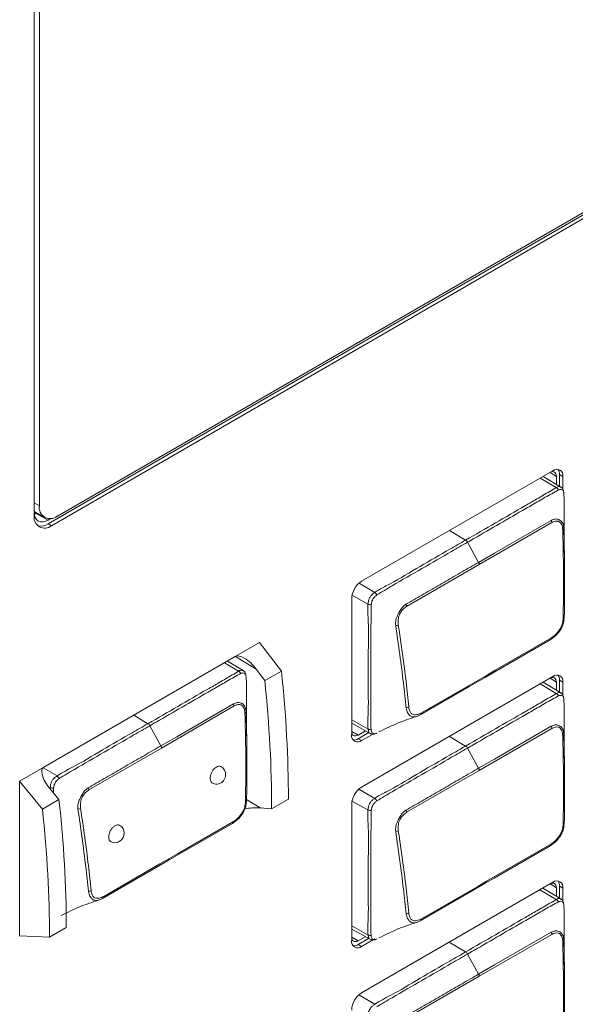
# Model space of a CAD drawing. Header units: millimetres. Extents: x 0 to 1118, y 0 to 864.
# Tile 230 of 256: x 985 to 992, y 372 to 385. Entities that reach past the tile are written whole.
import ezdxf

# ---------------------------------------------------------------- set-up
doc = ezdxf.new("R2010")
doc.units = ezdxf.units.MM

msp = doc.modelspace()

# ---------------------------------------------------------------- linework, layer by layer
at = {"color": 7, "linetype": 'Continuous', "lineweight": 15}
for p, q in [((985.134, 393.068), (985.134, 378.921)), ((985.202, 393.019), (985.202, 379.052)), ((985.32, 378.814), (1005.544, 390.488)), ((985.365, 378.788), (1005.588, 390.463)), ((985.441, 378.914), (1005.508, 390.499)), ((992.004, 379.516), (989.469, 378.052)), ((992.092, 379.309), (992.092, 379.465)), ((992.109, 379.299), (991.875, 379.441)), ((992.049, 379.441), (992.049, 379.335)), ((992.136, 379.27), (992.136, 379.44)), ((985.134, 378.977), (985.272, 378.897)), ((985.156, 378.964), (985.135, 378.952)), ((985.136, 378.952), (985.135, 378.952)), ((985.356, 378.883), (985.32, 378.863)), ((989.338, 377.824), (989.338, 376.02)), ((988.118, 377.242), (987.797, 377.057)), ((988.408, 376.865), (988.118, 377.242)), ((987.797, 377.057), (985.262, 375.594)), ((987.901, 376.87), (987.693, 376.997)), ((988.188, 376.738), (988.074, 376.89)), ((988.408, 376.865), (988.188, 376.738)), ((992.004, 376.793), (989.469, 375.329)), ((992.109, 376.574), (991.873, 376.717)), ((992.049, 376.717), (992.049, 376.61)), ((992.092, 376.584), (992.092, 376.742)), ((992.136, 376.545), (992.136, 376.716)), ((989.338, 376.173), (989.581, 376.04)), ((989.52, 376.073), (989.425, 376.018)), ((989.425, 375.969), (989.564, 376.049)), ((989.469, 375.944), (989.621, 376.031)), ((989.646, 376.046), (989.646, 376.046)), ((985.262, 375.594), (984.941, 375.409)), ((984.941, 375.409), (984.941, 373.359)), ((984.941, 375.409), (985.242, 375.037)), ((985.339, 375.311), (985.462, 375.164)), ((985.462, 375.164), (985.242, 375.037)), ((988.5, 375.169), (988.278, 375.041)), ((988.128, 375.052), (988.278, 375.041)), ((989.338, 375.101), (989.338, 373.296)), ((992.004, 374.069), (989.469, 372.606)), ((992.109, 373.849), (991.871, 373.993)), ((992.049, 373.994), (992.049, 373.885)), ((992.092, 373.859), (992.092, 374.019)), ((992.136, 373.82), (992.136, 373.993)), ((985.559, 373.471), (985.337, 373.343)), ((985.337, 373.343), (984.941, 373.359)), ((989.338, 373.448), (989.581, 373.315)), ((989.518, 373.349), (989.425, 373.295)), ((989.425, 373.246), (989.562, 373.325)), ((989.469, 373.22), (989.618, 373.306)), ((989.637, 373.317), (989.644, 373.321))]:
    msp.add_line(p, q, dxfattribs=at)
at = {"color": 9, "linetype": 'Continuous', "lineweight": 0}
for p, q in [((992.049, 379.441), (991.965, 379.493)), ((992.092, 379.465), (992.136, 379.44)), ((992.047, 379.293), (991.836, 379.418)), ((985.134, 379.091), (985.202, 379.052)), ((985.158, 378.95), (985.134, 378.938)), ((985.17, 378.956), (985.158, 378.95)), ((985.158, 378.95), (985.32, 378.863)), ((985.32, 378.814), (985.365, 378.788)), ((991.99, 378.83), (991.028, 378.275)), ((990.847, 378.597), (990.634, 378.725)), ((991.019, 378.303), (990.873, 378.569)), ((991.028, 378.275), (990.066, 377.72)), ((989.436, 378.028), (989.643, 377.904)), ((989.554, 377.751), (989.343, 377.869)), ((988.074, 376.89), (987.801, 377.059)), ((987.84, 376.864), (987.654, 376.975)), ((992.049, 376.717), (991.965, 376.77)), ((992.092, 376.742), (992.136, 376.716)), ((992.047, 376.567), (991.834, 376.694)), ((987.782, 376.402), (986.821, 375.846)), ((986.64, 376.168), (986.452, 376.281)), ((989.338, 376.218), (989.556, 376.096)), ((986.811, 375.875), (986.665, 376.141)), ((989.338, 376.065), (989.425, 376.018)), ((991.99, 376.105), (991.028, 375.55)), ((989.425, 375.969), (989.469, 375.944)), ((990.847, 375.872), (990.632, 376)), ((986.821, 375.846), (985.859, 375.291)), ((991.019, 375.578), (990.873, 375.844)), ((985.251, 375.585), (985.436, 375.476)), ((991.028, 375.55), (990.066, 374.995)), ((985.347, 375.322), (985.319, 375.338)), ((985.39, 375.313), (985.389, 375.252)), ((989.434, 375.303), (989.643, 375.179)), ((987.946, 375.165), (988.128, 375.052)), ((989.554, 375.026), (989.342, 375.144)), ((992.049, 373.994), (991.965, 374.047)), ((992.092, 374.019), (992.136, 373.993)), ((992.047, 373.842), (991.832, 373.97)), ((989.338, 373.492), (989.556, 373.371)), ((989.338, 373.342), (989.425, 373.295)), ((991.99, 373.38), (991.028, 372.825)), ((989.425, 373.246), (989.469, 373.22)), ((990.847, 373.147), (990.63, 373.276)), ((991.019, 372.853), (990.873, 373.119)), ((991.028, 372.825), (990.066, 372.27)), ((989.433, 372.579), (989.643, 372.454))]:
    msp.add_line(p, q, dxfattribs=at)
at = {"color": 7, "linetype": 'Continuous', "lineweight": 15, "flags": 128}
for points in [[(991.977, 379.5), (991.978, 379.5), (991.994, 379.504), (992.01, 379.503), (992.023, 379.498), (992.034, 379.489), (992.042, 379.476), (992.048, 379.46), (992.049, 379.441)], [(985.32, 378.863), (985.284, 378.846), (985.249, 378.838), (985.216, 378.839), (985.188, 378.85), (985.164, 378.869), (985.147, 378.896), (985.136, 378.931), (985.134, 378.944)], [(991.968, 377.278), (991.223, 376.848), (991.107, 376.781)], [(991.122, 376.807), (991.238, 376.874), (991.983, 377.304)], [(991.107, 376.781), (990.896, 376.659), (990.246, 376.284)], [(990.262, 376.31), (991.007, 376.74), (991.122, 376.807)], [(991.977, 376.777), (991.978, 376.777), (991.994, 376.781), (992.01, 376.78), (992.023, 376.775), (992.034, 376.766), (992.042, 376.753), (992.048, 376.736), (992.049, 376.717)], [(989.425, 376.018), (989.408, 376.01), (989.391, 376.006), (989.376, 376.007), (989.362, 376.012), (989.351, 376.021), (989.343, 376.034), (989.338, 376.051), (989.338, 376.052)], [(987.761, 374.849), (987.015, 374.419), (986.9, 374.352)], [(986.915, 374.378), (987.031, 374.445), (987.775, 374.875)], [(991.968, 374.553), (991.223, 374.122), (991.107, 374.056)], [(991.122, 374.082), (991.238, 374.149), (991.983, 374.578)], [(986.055, 373.882), (986.799, 374.311), (986.915, 374.378)], [(986.9, 374.352), (986.689, 374.23), (986.038, 373.855)], [(991.107, 374.056), (990.896, 373.934), (990.246, 373.558)], [(990.262, 373.585), (991.007, 374.015), (991.122, 374.082)], [(991.977, 374.053), (991.978, 374.054), (991.994, 374.058), (992.01, 374.057), (992.023, 374.052), (992.034, 374.043), (992.042, 374.03), (992.048, 374.013), (992.049, 373.994)], [(989.425, 373.295), (989.408, 373.287), (989.391, 373.283), (989.376, 373.284), (989.362, 373.289), (989.351, 373.298), (989.343, 373.311), (989.338, 373.327), (989.338, 373.328)]]:
    msp.add_lwpolyline(points, dxfattribs=at)
at = {"color": 9, "linetype": 'Continuous', "lineweight": 0, "flags": 128}
for points in [[(991.019, 378.303), (991.23, 378.425), (991.981, 378.859)], [(986.811, 375.875), (987.022, 375.996), (987.774, 376.43)], [(989.594, 376.035), (989.592, 376.035), (989.571, 376.047), (989.559, 376.073), (989.556, 376.096), (989.556, 376.096), (989.556, 376.096)], [(991.019, 375.578), (991.23, 375.7), (991.981, 376.134)], [(989.594, 373.31), (989.592, 373.31), (989.571, 373.322), (989.559, 373.347), (989.556, 373.371), (989.556, 373.371), (989.556, 373.371)], [(991.019, 372.853), (991.23, 372.975), (991.981, 373.409)]]:
    msp.add_lwpolyline(points, dxfattribs=at)
at = {"color": 7, "linetype": 'Continuous', "lineweight": 15}
for centre, radius, start, end in [((992.056, 379.453), 0.0814, 350.786, 129.2033), ((991.981, 379.471), 0.111, 357.1877, 34.3021), ((985.347, 379.028), 0.147, 170.786, 309.2033), ((985.275, 378.898), 0.142, 170.786, 309.2033), ((985.221, 378.957), 0.175, 256.7867, 304.5871), ((989.624, 377.811), 0.286, 122.6055, 177.3945), ((991.961, 377.299), 0.0219, 288.122, 12.8336), ((991.1, 376.803), 0.0232, 288.3582, 10.5008), ((992.056, 376.73), 0.0814, 350.786, 129.2033), ((991.981, 376.747), 0.111, 357.1877, 34.3021), ((990.238, 376.307), 0.0245, 288.5055, 8.2846), ((989.418, 376.007), 0.0814, 170.786, 309.2033), ((989.365, 376.062), 0.111, 265.7008, 302.8092), ((987.544, 375.493), 0.125, 0, 56.6615), ((987.544, 375.493), 0.125, 251.0889, 0), ((989.624, 375.088), 0.286, 122.6055, 177.3945), ((986.201, 374.717), 0.125, 0, 56.6615), ((987.754, 374.87), 0.0219, 288.122, 12.8336), ((986.201, 374.717), 0.125, 251.0889, 0), ((991.961, 374.574), 0.0219, 288.122, 12.8336), ((986.892, 374.374), 0.0232, 288.3582, 10.5008), ((991.1, 374.078), 0.0232, 288.3582, 10.5008), ((992.056, 374.006), 0.0814, 350.786, 129.2033), ((991.981, 374.024), 0.111, 357.1877, 34.3021), ((986.031, 373.878), 0.0245, 288.5055, 8.2846), ((990.238, 373.582), 0.0245, 288.5055, 8.2846), ((989.418, 373.283), 0.0814, 170.786, 309.2033), ((989.365, 373.339), 0.111, 265.7008, 302.8092), ((989.624, 372.365), 0.286, 122.6055, 177.3945)]:
    msp.add_arc(centre, radius, start, end, dxfattribs=at)
at = {"color": 9, "linetype": 'Continuous', "lineweight": 0}
for centre, radius, start, end in [((992.016, 379.229), 0.0712, 27.3679, 64.0079), ((985.145, 378.929), 0.0248, 56.6961, 111.7925), ((991.916, 378.824), 0.0742, 4.6937, 27.8994), ((992.124, 378.755), 0.0233, 290.3759, 349.2768), ((990.808, 378.535), 0.0735, 27.6899, 57.2213), ((990.953, 378.266), 0.0752, 6.6885, 29.427), ((989.591, 377.831), 0.0901, 27.2139, 54.9506), ((989.593, 377.833), 0.0913, 244.4585, 272.2349), ((989.991, 377.708), 0.0763, 8.7451, 31.004), ((992.133, 377.589), 0.0205, 285.9935, 351.4531), ((989.914, 377.546), 0.0808, 274.6406, 300.6601), ((987.808, 376.8), 0.0712, 27.3679, 64.0079), ((992.016, 376.503), 0.0712, 27.3679, 64.0079), ((987.708, 376.395), 0.0742, 4.6937, 27.8994), ((990.054, 376.449), 0.0727, 274.1354, 303.8123), ((987.917, 376.327), 0.0233, 290.3759, 349.2768), ((986.6, 376.106), 0.0735, 27.6899, 57.2213), ((989.587, 376.154), 0.0653, 241.9549, 276.9751), ((991.916, 376.099), 0.0742, 4.6937, 27.8994), ((992.124, 376.03), 0.0233, 290.3759, 349.2768), ((986.746, 375.838), 0.0752, 6.6885, 29.427), ((990.808, 375.81), 0.0735, 27.6899, 57.2213), ((990.953, 375.541), 0.0752, 6.6885, 29.427), ((985.384, 375.402), 0.0901, 27.2139, 54.9506), ((985.386, 375.405), 0.0913, 244.4585, 272.2349), ((985.783, 375.28), 0.0763, 8.7451, 31.004), ((987.926, 375.16), 0.0205, 285.9935, 351.4531), ((989.591, 375.105), 0.0901, 27.2139, 54.9506), ((985.707, 375.117), 0.0808, 274.6406, 300.6601), ((989.593, 375.108), 0.0913, 244.4585, 272.2349), ((989.991, 374.983), 0.0763, 8.7451, 31.004), ((992.133, 374.864), 0.0205, 285.9935, 351.4531), ((989.914, 374.821), 0.0808, 274.6406, 300.6601), ((985.847, 374.021), 0.0727, 274.1354, 303.8123), ((992.016, 373.778), 0.0712, 27.3679, 64.0079), ((990.054, 373.724), 0.0727, 274.1354, 303.8123), ((989.587, 373.429), 0.0653, 241.9549, 276.9751), ((991.916, 373.374), 0.0742, 4.6937, 27.8994), ((992.124, 373.305), 0.0233, 290.3759, 349.2768), ((990.808, 373.085), 0.0735, 27.6899, 57.2213), ((990.953, 372.816), 0.0752, 6.6885, 29.427)]:
    msp.add_arc(centre, radius, start, end, dxfattribs=at)
at = {"color": 7, "linetype": 'Continuous', "lineweight": 15}
for centre, major_axis, ratio, start_param, end_param in [((987.964, 376.845), (-0.174, 0.207), 0.420927, 4.579619, 6.208767), ((977.862, 381.528), (-7.458, 13.374), 0.567218, 3.935499, 4.06715), ((977.829, 381.509), (-7.267, 13.483), 0.556891, 3.943348, 4.074999), ((985.429, 375.382), (-0.174, 0.207), 0.420927, 6.208767, 7.837914), ((974.353, 379.503), (-8.07, 13.019), 0.597167, 3.908357, 4.040007), ((974.321, 379.484), (-7.859, 13.143), 0.587369, 3.918035, 4.049686), ((988.014, 374.996), (0.238, 0.014), 0.235994, 1.05466, 1.959805)]:
    msp.add_ellipse(centre, major_axis=major_axis, ratio=ratio, start_param=start_param, end_param=end_param, dxfattribs=at)
at = {"color": 9, "linetype": 'Continuous', "lineweight": 0}
for points, knots in [([(990.847, 378.597), (990.979, 378.673), (991.243, 378.825), (991.557, 379.007), (991.798, 379.145), (991.932, 379.226), (992.022, 379.274), (992.047, 379.293), (992.047, 379.293)], [0, 0, 0, 0, 0.3291479, 0.6582957, 0.7848972, 0.9280251, 0.9999912, 1, 1, 1, 1]), ([(992.079, 379.261), (992.048, 379.245), (991.961, 379.198), (991.816, 379.114), (991.587, 378.982), (991.3, 378.816), (991.043, 378.668), (990.901, 378.585), (990.873, 378.569)], [0, 0, 0, 0, 0.0757391, 0.2176957, 0.3602525, 0.6454111, 0.930556, 1, 1, 1, 1]), ([(992.047, 379.293), (992.047, 379.293), (992.054, 379.297), (992.07, 379.305), (992.093, 379.308), (992.104, 379.3), (992.108, 379.298)], [0, 0, 0, 0, 0.0001504, 0.3148189, 0.7364465, 1, 1, 1, 1]), ([(992.148, 379.221), (992.147, 379.228), (992.144, 379.243), (992.133, 379.258), (992.116, 379.267), (992.096, 379.269), (992.084, 379.263), (992.079, 379.261)], [0, 0, 0, 0, 0.190909, 0.406669, 0.631062, 0.851531, 1, 1, 1, 1]), ([(991.981, 378.859), (991.998, 378.866), (992.031, 378.882), (992.071, 378.874), (992.1, 378.86), (992.123, 378.842), (992.137, 378.816), (992.145, 378.783), (992.146, 378.766), (992.147, 378.751)], [0, 0, 0, 0, 0.196953, 0.400474, 0.477525, 0.621985, 0.827103, 0.852197, 1, 1, 1, 1]), ([(992.133, 378.734), (992.131, 378.747), (992.129, 378.78), (992.113, 378.817), (992.093, 378.84), (992.067, 378.851), (992.034, 378.851), (992.004, 378.837), (991.99, 378.83)], [0, 0, 0, 0, 0.150039, 0.377629, 0.518715, 0.593819, 0.797701, 1, 1, 1, 1]), ([(992.139, 377.569), (992.141, 377.685), (992.144, 377.918), (992.143, 378.306), (992.136, 378.579), (992.133, 378.734)], [0, 0, 0, 0, 0.302974, 0.605825, 1, 1, 1, 1]), ([(989.643, 377.904), (989.643, 377.904), (989.712, 377.951), (989.913, 378.048), (990.244, 378.252), (990.577, 378.441), (990.778, 378.557), (990.847, 378.597)], [0, 0, 0, 0, 0.000009, 0.168619, 0.498292, 0.827436, 1, 1, 1, 1]), ([(990.873, 378.569), (990.802, 378.529), (990.601, 378.413), (990.268, 378.22), (989.938, 378.031), (989.739, 377.912), (989.671, 377.872)], [0, 0, 0, 0, 0.1755, 0.501918, 0.831626, 1, 1, 1, 1]), ([(990.056, 377.748), (990.091, 377.768), (990.197, 377.828), (990.373, 377.931), (990.586, 378.053), (990.801, 378.178), (990.946, 378.261), (991.019, 378.303)], [0, 0, 0, 0, 0.109645, 0.328736, 0.547827, 0.773914, 1, 1, 1, 1]), ([(989.554, 377.751), (989.554, 377.751), (989.555, 377.768), (989.558, 377.796), (989.575, 377.837), (989.598, 377.869), (989.622, 377.89), (989.638, 377.901), (989.643, 377.904), (989.643, 377.904)], [0, 0, 0, 0, 0.000077, 0.292145, 0.481329, 0.668501, 0.889292, 0.999923, 1, 1, 1, 1]), ([(989.671, 377.872), (989.667, 377.868), (989.653, 377.857), (989.634, 377.838), (989.617, 377.814), (989.603, 377.781), (989.599, 377.758), (989.597, 377.742)], [0, 0, 0, 0, 0.127496, 0.353035, 0.515865, 0.679688, 1, 1, 1, 1]), ([(989.556, 376.096), (989.556, 376.096), (989.549, 376.173), (989.561, 376.344), (989.556, 376.665), (989.554, 377.057), (989.567, 377.451), (989.547, 377.669), (989.554, 377.751), (989.554, 377.751)], [0, 0, 0, 0, 0.000007, 0.149192, 0.296265, 0.589843, 0.860506, 0.999993, 1, 1, 1, 1]), ([(989.597, 377.742), (989.596, 377.665), (989.593, 377.438), (989.591, 377.05), (989.592, 376.658), (989.592, 376.333), (989.594, 376.171), (989.594, 376.089)], [0, 0, 0, 0, 0.138888, 0.409935, 0.703873, 0.851045, 1, 1, 1, 1]), ([(989.921, 377.466), (989.92, 377.49), (989.918, 377.533), (989.938, 377.586), (989.958, 377.627), (989.98, 377.67), (990.014, 377.719), (990.043, 377.739), (990.056, 377.748)], [0, 0, 0, 0, 0.236036, 0.426179, 0.477737, 0.637251, 0.844602, 1, 1, 1, 1]), ([(990.066, 377.72), (990.055, 377.712), (990.029, 377.695), (989.995, 377.657), (989.965, 377.603), (989.951, 377.54), (989.954, 377.498), (989.955, 377.477)], [0, 0, 0, 0, 0.160648, 0.369005, 0.524127, 0.762874, 1, 1, 1, 1]), ([(990.059, 376.377), (990.047, 376.487), (990.023, 376.721), (989.977, 377.084), (989.939, 377.338), (989.921, 377.466)], [0, 0, 0, 0, 0.306049, 0.652529, 1, 1, 1, 1]), ([(989.955, 377.477), (989.974, 377.349), (990.013, 377.095), (990.058, 376.733), (990.083, 376.499), (990.094, 376.389)], [0, 0, 0, 0, 0.347304, 0.694424, 1, 1, 1, 1]), ([(986.64, 376.168), (986.772, 376.244), (987.036, 376.397), (987.35, 376.578), (987.591, 376.716), (987.725, 376.797), (987.815, 376.845), (987.84, 376.864), (987.84, 376.864)], [0, 0, 0, 0, 0.3291479, 0.6582957, 0.7848973, 0.9280251, 0.9999912, 1, 1, 1, 1]), ([(987.84, 376.864), (987.84, 376.864), (987.846, 376.868), (987.863, 376.876), (987.885, 376.879), (987.896, 376.872), (987.901, 376.869)], [0, 0, 0, 0, 0.00015, 0.314819, 0.736447, 1, 1, 1, 1]), ([(987.872, 376.832), (987.841, 376.816), (987.754, 376.77), (987.609, 376.685), (987.38, 376.553), (987.093, 376.387), (986.836, 376.239), (986.693, 376.157), (986.665, 376.141)], [0, 0, 0, 0, 0.075739, 0.217696, 0.360252, 0.645411, 0.930556, 1, 1, 1, 1]), ([(987.941, 376.792), (987.939, 376.799), (987.937, 376.815), (987.925, 376.829), (987.909, 376.838), (987.889, 376.84), (987.876, 376.835), (987.872, 376.832)], [0, 0, 0, 0, 0.190909, 0.406669, 0.631062, 0.851531, 1, 1, 1, 1]), ([(990.847, 375.872), (990.979, 375.948), (991.243, 376.1), (991.557, 376.282), (991.798, 376.42), (991.932, 376.5), (992.022, 376.548), (992.047, 376.567), (992.047, 376.567)], [0, 0, 0, 0, 0.3291479, 0.6582957, 0.7848972, 0.9280251, 0.9999912, 1, 1, 1, 1]), ([(992.079, 376.536), (992.048, 376.52), (991.961, 376.473), (991.816, 376.388), (991.587, 376.257), (991.3, 376.091), (991.043, 375.943), (990.901, 375.86), (990.873, 375.844)], [0, 0, 0, 0, 0.0757391, 0.2176957, 0.3602525, 0.6454111, 0.930556, 1, 1, 1, 1]), ([(992.047, 376.567), (992.047, 376.567), (992.054, 376.572), (992.07, 376.58), (992.093, 376.582), (992.104, 376.575), (992.108, 376.573)], [0, 0, 0, 0, 0.0001504, 0.3148189, 0.7364465, 1, 1, 1, 1]), ([(992.148, 376.496), (992.147, 376.503), (992.144, 376.518), (992.133, 376.533), (992.116, 376.542), (992.096, 376.544), (992.084, 376.538), (992.079, 376.536)], [0, 0, 0, 0, 0.190909, 0.406669, 0.631062, 0.851531, 1, 1, 1, 1]), ([(987.774, 376.43), (987.79, 376.438), (987.824, 376.453), (987.864, 376.445), (987.892, 376.432), (987.916, 376.413), (987.929, 376.387), (987.937, 376.354), (987.939, 376.337), (987.94, 376.322)], [0, 0, 0, 0, 0.196953, 0.400474, 0.477525, 0.621985, 0.827103, 0.852197, 1, 1, 1, 1]), ([(987.925, 376.305), (987.924, 376.318), (987.921, 376.351), (987.906, 376.388), (987.885, 376.411), (987.86, 376.422), (987.826, 376.422), (987.797, 376.408), (987.782, 376.402)], [0, 0, 0, 0, 0.150039, 0.377629, 0.518715, 0.593819, 0.797701, 1, 1, 1, 1]), ([(990.246, 376.284), (990.222, 376.273), (990.182, 376.254), (990.143, 376.257), (990.121, 376.267), (990.101, 376.283), (990.072, 376.315), (990.064, 376.354), (990.059, 376.377)], [0, 0, 0, 0, 0.256994, 0.435753, 0.518339, 0.608051, 0.775867, 1, 1, 1, 1]), ([(990.094, 376.389), (990.098, 376.369), (990.104, 376.334), (990.124, 376.304), (990.154, 376.286), (990.199, 376.282), (990.241, 376.301), (990.262, 376.31)], [0, 0, 0, 0, 0.231465, 0.397413, 0.481538, 0.74157, 1, 1, 1, 1]), ([(987.932, 375.14), (987.933, 375.257), (987.937, 375.489), (987.936, 375.877), (987.929, 376.15), (987.925, 376.305)], [0, 0, 0, 0, 0.302974, 0.605825, 1, 1, 1, 1]), ([(985.436, 375.476), (985.436, 375.476), (985.505, 375.522), (985.705, 375.619), (986.037, 375.823), (986.37, 376.012), (986.571, 376.128), (986.64, 376.168)], [0, 0, 0, 0, 0.000009, 0.168619, 0.498292, 0.827436, 1, 1, 1, 1]), ([(986.665, 376.141), (986.595, 376.1), (986.394, 375.984), (986.061, 375.791), (985.73, 375.602), (985.531, 375.483), (985.464, 375.443)], [0, 0, 0, 0, 0.1755, 0.501918, 0.831626, 1, 1, 1, 1]), ([(989.594, 376.089), (989.596, 376.081), (989.599, 376.065), (989.609, 376.046), (989.625, 376.036), (989.646, 376.034), (989.662, 376.04), (989.67, 376.043)], [0, 0, 0, 0, 0.189123, 0.39968, 0.598829, 0.771957, 1, 1, 1, 1]), ([(991.981, 376.134), (991.998, 376.141), (992.031, 376.156), (992.071, 376.149), (992.1, 376.135), (992.123, 376.117), (992.137, 376.091), (992.145, 376.058), (992.146, 376.041), (992.147, 376.026)], [0, 0, 0, 0, 0.196953, 0.400474, 0.477525, 0.621985, 0.827103, 0.852197, 1, 1, 1, 1]), ([(992.133, 376.008), (992.131, 376.021), (992.129, 376.054), (992.113, 376.092), (992.093, 376.115), (992.067, 376.126), (992.034, 376.126), (992.004, 376.112), (991.99, 376.105)], [0, 0, 0, 0, 0.150039, 0.377629, 0.518715, 0.593819, 0.797701, 1, 1, 1, 1]), ([(992.139, 374.844), (992.141, 374.96), (992.144, 375.193), (992.143, 375.58), (992.136, 375.854), (992.133, 376.008)], [0, 0, 0, 0, 0.302974, 0.605825, 1, 1, 1, 1]), ([(985.849, 375.319), (985.884, 375.339), (985.99, 375.4), (986.165, 375.502), (986.378, 375.624), (986.594, 375.749), (986.739, 375.833), (986.811, 375.875)], [0, 0, 0, 0, 0.109645, 0.328736, 0.547827, 0.773914, 1, 1, 1, 1]), ([(989.643, 375.179), (989.643, 375.179), (989.712, 375.225), (989.913, 375.323), (990.244, 375.527), (990.577, 375.715), (990.778, 375.832), (990.847, 375.872)], [0, 0, 0, 0, 0.000009, 0.168619, 0.498292, 0.827436, 1, 1, 1, 1]), ([(990.873, 375.844), (990.802, 375.804), (990.601, 375.688), (990.268, 375.495), (989.938, 375.305), (989.739, 375.187), (989.671, 375.147)], [0, 0, 0, 0, 0.1755, 0.501918, 0.831626, 1, 1, 1, 1]), ([(990.056, 375.022), (990.091, 375.043), (990.197, 375.103), (990.373, 375.205), (990.586, 375.328), (990.801, 375.453), (990.946, 375.536), (991.019, 375.578)], [0, 0, 0, 0, 0.109645, 0.328736, 0.547827, 0.773914, 1, 1, 1, 1]), ([(985.347, 375.322), (985.347, 375.322), (985.348, 375.339), (985.351, 375.367), (985.367, 375.408), (985.39, 375.44), (985.414, 375.461), (985.43, 375.472), (985.436, 375.476), (985.436, 375.476)], [0, 0, 0, 0, 0.0000766, 0.288367, 0.4768379, 0.6640004, 0.8827532, 0.9999234, 1, 1, 1, 1]), ([(985.464, 375.443), (985.459, 375.439), (985.446, 375.428), (985.427, 375.409), (985.41, 375.384), (985.396, 375.352), (985.392, 375.329), (985.39, 375.313)], [0, 0, 0, 0, 0.134828, 0.357144, 0.519726, 0.683263, 1, 1, 1, 1]), ([(985.713, 375.037), (985.712, 375.061), (985.711, 375.104), (985.73, 375.157), (985.751, 375.198), (985.773, 375.241), (985.807, 375.29), (985.836, 375.31), (985.849, 375.319)], [0, 0, 0, 0, 0.236036, 0.426179, 0.477737, 0.637251, 0.844602, 1, 1, 1, 1]), ([(985.859, 375.291), (985.847, 375.283), (985.821, 375.266), (985.787, 375.228), (985.758, 375.174), (985.744, 375.111), (985.747, 375.069), (985.748, 375.048)], [0, 0, 0, 0, 0.160648, 0.369005, 0.524127, 0.762874, 1, 1, 1, 1]), ([(989.554, 375.026), (989.554, 375.026), (989.555, 375.042), (989.558, 375.071), (989.575, 375.112), (989.598, 375.144), (989.622, 375.165), (989.638, 375.176), (989.643, 375.179), (989.643, 375.179)], [0, 0, 0, 0, 0.000077, 0.292145, 0.481329, 0.668501, 0.889292, 0.999923, 1, 1, 1, 1]), ([(985.852, 373.948), (985.84, 374.058), (985.815, 374.292), (985.769, 374.655), (985.732, 374.909), (985.713, 375.037)], [0, 0, 0, 0, 0.306049, 0.652529, 1, 1, 1, 1]), ([(985.748, 375.048), (985.767, 374.921), (985.805, 374.666), (985.851, 374.304), (985.876, 374.07), (985.887, 373.96)], [0, 0, 0, 0, 0.347304, 0.694424, 1, 1, 1, 1]), ([(989.556, 373.371), (989.556, 373.371), (989.549, 373.447), (989.561, 373.618), (989.556, 373.94), (989.554, 374.331), (989.567, 374.726), (989.547, 374.944), (989.554, 375.026), (989.554, 375.026)], [0, 0, 0, 0, 0.000007, 0.149192, 0.296265, 0.589843, 0.860506, 0.999993, 1, 1, 1, 1]), ([(989.671, 375.147), (989.667, 375.143), (989.653, 375.132), (989.634, 375.113), (989.617, 375.088), (989.603, 375.056), (989.599, 375.032), (989.597, 375.017)], [0, 0, 0, 0, 0.127496, 0.353035, 0.515865, 0.679688, 1, 1, 1, 1]), ([(989.921, 374.74), (989.92, 374.765), (989.918, 374.808), (989.938, 374.86), (989.958, 374.902), (989.98, 374.945), (990.014, 374.994), (990.043, 375.014), (990.056, 375.022)], [0, 0, 0, 0, 0.236036, 0.426179, 0.477737, 0.637251, 0.844602, 1, 1, 1, 1]), ([(989.597, 375.017), (989.596, 374.94), (989.593, 374.713), (989.591, 374.325), (989.592, 373.933), (989.592, 373.608), (989.594, 373.446), (989.594, 373.364)], [0, 0, 0, 0, 0.138888, 0.409935, 0.703873, 0.851045, 1, 1, 1, 1]), ([(990.066, 374.995), (990.055, 374.987), (990.029, 374.969), (989.995, 374.932), (989.965, 374.878), (989.951, 374.814), (989.954, 374.772), (989.955, 374.752)], [0, 0, 0, 0, 0.160648, 0.369005, 0.524127, 0.762874, 1, 1, 1, 1]), ([(990.059, 373.652), (990.047, 373.761), (990.023, 373.996), (989.977, 374.358), (989.939, 374.613), (989.921, 374.74)], [0, 0, 0, 0, 0.306049, 0.652529, 1, 1, 1, 1]), ([(989.955, 374.752), (989.974, 374.624), (990.013, 374.37), (990.058, 374.007), (990.083, 373.773), (990.094, 373.664)], [0, 0, 0, 0, 0.347304, 0.694424, 1, 1, 1, 1]), ([(985.887, 373.96), (985.891, 373.94), (985.897, 373.905), (985.917, 373.875), (985.947, 373.857), (985.992, 373.853), (986.034, 373.872), (986.055, 373.882)], [0, 0, 0, 0, 0.2314652, 0.3974126, 0.481538, 0.7415698, 1, 1, 1, 1]), ([(992.047, 373.842), (992.047, 373.842), (992.054, 373.847), (992.07, 373.854), (992.093, 373.857), (992.104, 373.85), (992.108, 373.847)], [0, 0, 0, 0, 0.0001504, 0.3148189, 0.7364465, 1, 1, 1, 1]), ([(990.847, 373.147), (990.979, 373.223), (991.243, 373.375), (991.557, 373.557), (991.798, 373.695), (991.932, 373.775), (992.022, 373.823), (992.047, 373.842), (992.047, 373.842)], [0, 0, 0, 0, 0.3291479, 0.6582957, 0.7848972, 0.9280251, 0.9999912, 1, 1, 1, 1]), ([(992.079, 373.811), (992.048, 373.795), (991.961, 373.748), (991.816, 373.663), (991.587, 373.531), (991.3, 373.366), (991.043, 373.217), (990.901, 373.135), (990.873, 373.119)], [0, 0, 0, 0, 0.0757391, 0.2176957, 0.3602525, 0.6454111, 0.930556, 1, 1, 1, 1]), ([(992.148, 373.77), (992.147, 373.778), (992.144, 373.793), (992.133, 373.808), (992.116, 373.817), (992.096, 373.819), (992.084, 373.813), (992.079, 373.811)], [0, 0, 0, 0, 0.190909, 0.406669, 0.631062, 0.851531, 1, 1, 1, 1]), ([(990.246, 373.558), (990.222, 373.547), (990.182, 373.529), (990.143, 373.532), (990.121, 373.542), (990.101, 373.558), (990.072, 373.59), (990.064, 373.629), (990.059, 373.652)], [0, 0, 0, 0, 0.256994, 0.435753, 0.518339, 0.608051, 0.775867, 1, 1, 1, 1]), ([(990.094, 373.664), (990.098, 373.644), (990.104, 373.609), (990.124, 373.578), (990.154, 373.56), (990.199, 373.556), (990.241, 373.576), (990.262, 373.585)], [0, 0, 0, 0, 0.231465, 0.397413, 0.481538, 0.74157, 1, 1, 1, 1]), ([(989.594, 373.364), (989.596, 373.356), (989.599, 373.34), (989.609, 373.321), (989.625, 373.311), (989.646, 373.309), (989.662, 373.315), (989.67, 373.318)], [0, 0, 0, 0, 0.189123, 0.39968, 0.598829, 0.771957, 1, 1, 1, 1]), ([(991.981, 373.409), (991.998, 373.416), (992.031, 373.431), (992.071, 373.424), (992.1, 373.41), (992.123, 373.392), (992.137, 373.365), (992.145, 373.333), (992.146, 373.315), (992.147, 373.301)], [0, 0, 0, 0, 0.196953, 0.400474, 0.477525, 0.621985, 0.827103, 0.852197, 1, 1, 1, 1]), ([(992.133, 373.283), (992.131, 373.296), (992.129, 373.329), (992.113, 373.367), (992.093, 373.389), (992.067, 373.4), (992.034, 373.4), (992.004, 373.387), (991.99, 373.38)], [0, 0, 0, 0, 0.150039, 0.377629, 0.518715, 0.593819, 0.797701, 1, 1, 1, 1]), ([(992.139, 372.119), (992.141, 372.235), (992.144, 372.468), (992.143, 372.855), (992.136, 373.129), (992.133, 373.283)], [0, 0, 0, 0, 0.3029741, 0.6058251, 1, 1, 1, 1]), ([(989.643, 372.454), (989.643, 372.454), (989.712, 372.5), (989.913, 372.598), (990.244, 372.801), (990.577, 372.99), (990.778, 373.107), (990.847, 373.147)], [0, 0, 0, 0, 0.000009, 0.168619, 0.498292, 0.827436, 1, 1, 1, 1]), ([(990.873, 373.119), (990.802, 373.078), (990.601, 372.962), (990.268, 372.77), (989.938, 372.58), (989.739, 372.462), (989.671, 372.421)], [0, 0, 0, 0, 0.1755, 0.501918, 0.831626, 1, 1, 1, 1]), ([(990.056, 372.297), (990.091, 372.317), (990.197, 372.378), (990.373, 372.48), (990.586, 372.603), (990.801, 372.727), (990.946, 372.811), (991.019, 372.853)], [0, 0, 0, 0, 0.109645, 0.328736, 0.547827, 0.773914, 1, 1, 1, 1]), ([(989.554, 372.301), (989.554, 372.301), (989.555, 372.317), (989.558, 372.346), (989.575, 372.387), (989.598, 372.419), (989.622, 372.44), (989.638, 372.45), (989.643, 372.454), (989.643, 372.454)], [0, 0, 0, 0, 0.000077, 0.292145, 0.481329, 0.668501, 0.889292, 0.999923, 1, 1, 1, 1])]:
    msp.add_open_spline(points, degree=3, knots=knots, dxfattribs=at)
at = {"color": 7, "linetype": 'Continuous', "lineweight": 15}
for points, knots in [([(992.145, 379.234), (992.143, 379.246), (992.14, 379.268), (992.124, 379.291), (992.111, 379.297), (992.108, 379.298)], [0, 0, 0, 0, 0.474153, 0.874021, 1, 1, 1, 1]), ([(992.153, 378.616), (992.153, 378.692), (992.153, 378.81), (992.151, 378.97), (992.154, 379.094), (992.15, 379.178), (992.148, 379.221)], [0, 0, 0, 0, 0.377261, 0.582723, 0.785209, 1, 1, 1, 1]), ([(992.147, 378.751), (992.151, 378.597), (992.158, 378.324), (992.159, 377.935), (992.155, 377.703), (992.154, 377.586)], [0, 0, 0, 0, 0.394267, 0.696552, 1, 1, 1, 1]), ([(992.157, 378.334), (992.156, 378.383), (992.154, 378.479), (992.153, 378.575), (992.153, 378.622)], [0, 0, 0, 0, 0.507341, 1, 1, 1, 1]), ([(992.154, 377.586), (992.151, 377.559), (992.147, 377.511), (992.122, 377.438), (992.081, 377.375), (992.042, 377.334), (992.002, 377.301), (991.984, 377.288), (991.968, 377.278)], [0, 0, 0, 0, 0.2290459, 0.4012066, 0.5780377, 0.7973627, 0.8335701, 1, 1, 1, 1]), ([(991.983, 377.304), (991.996, 377.313), (992.03, 377.335), (992.075, 377.384), (992.112, 377.441), (992.133, 377.504), (992.137, 377.545), (992.139, 377.569)], [0, 0, 0, 0, 0.169426, 0.422531, 0.593644, 0.763575, 1, 1, 1, 1]), ([(987.938, 376.805), (987.936, 376.817), (987.933, 376.84), (987.916, 376.862), (987.904, 376.868), (987.901, 376.869)], [0, 0, 0, 0, 0.474043, 0.874004, 1, 1, 1, 1]), ([(987.946, 376.187), (987.946, 376.263), (987.946, 376.381), (987.943, 376.541), (987.947, 376.665), (987.943, 376.749), (987.941, 376.792)], [0, 0, 0, 0, 0.377261, 0.582723, 0.785209, 1, 1, 1, 1]), ([(992.145, 376.509), (992.143, 376.521), (992.14, 376.543), (992.124, 376.566), (992.111, 376.571), (992.108, 376.573)], [0, 0, 0, 0, 0.474153, 0.874021, 1, 1, 1, 1]), ([(992.153, 375.891), (992.153, 375.967), (992.153, 376.085), (992.151, 376.245), (992.154, 376.368), (992.15, 376.452), (992.148, 376.496)], [0, 0, 0, 0, 0.377261, 0.582723, 0.785209, 1, 1, 1, 1]), ([(987.94, 376.322), (987.944, 376.168), (987.951, 375.895), (987.952, 375.507), (987.948, 375.274), (987.946, 375.157)], [0, 0, 0, 0, 0.394267, 0.696552, 1, 1, 1, 1]), ([(989.699, 376.058), (989.788, 376.102), (989.962, 376.188), (990.133, 376.242), (990.216, 376.268)], [0, 0, 0, 0, 0.509921, 1, 1, 1, 1]), ([(987.949, 375.905), (987.949, 375.954), (987.947, 376.05), (987.946, 376.146), (987.946, 376.194)], [0, 0, 0, 0, 0.507341, 1, 1, 1, 1]), ([(989.582, 376.039), (989.589, 376.036), (989.604, 376.029), (989.631, 376.03), (989.653, 376.036), (989.664, 376.041), (989.669, 376.043)], [0, 0, 0, 0, 0.243566, 0.54885, 0.796402, 1, 1, 1, 1]), ([(992.147, 376.026), (992.151, 375.871), (992.158, 375.598), (992.159, 375.21), (992.155, 374.977), (992.154, 374.861)], [0, 0, 0, 0, 0.394267, 0.696552, 1, 1, 1, 1]), ([(992.157, 375.609), (992.156, 375.658), (992.154, 375.753), (992.153, 375.85), (992.153, 375.897)], [0, 0, 0, 0, 0.507341, 1, 1, 1, 1]), ([(987.505, 375.376), (987.499, 375.378), (987.485, 375.383), (987.471, 375.405), (987.463, 375.438), (987.467, 375.476), (987.479, 375.516), (987.5, 375.553), (987.524, 375.579), (987.54, 375.59), (987.546, 375.594)], [0, 0, 0, 0, 0.096993, 0.233248, 0.369544, 0.505864, 0.642184, 0.778479, 0.914734, 1, 1, 1, 1]), ([(987.546, 375.594), (987.556, 375.598), (987.576, 375.607), (987.599, 375.606), (987.609, 375.598), (987.612, 375.596)], [0, 0, 0, 0, 0.409439, 0.818877, 1, 1, 1, 1]), ([(987.946, 375.157), (987.944, 375.13), (987.939, 375.082), (987.914, 375.009), (987.873, 374.946), (987.834, 374.905), (987.795, 374.872), (987.776, 374.859), (987.761, 374.849)], [0, 0, 0, 0, 0.229046, 0.401207, 0.578038, 0.797363, 0.83357, 1, 1, 1, 1]), ([(987.775, 374.875), (987.789, 374.884), (987.823, 374.906), (987.867, 374.955), (987.904, 375.012), (987.926, 375.075), (987.929, 375.116), (987.932, 375.14)], [0, 0, 0, 0, 0.169426, 0.422531, 0.593644, 0.763575, 1, 1, 1, 1]), ([(986.161, 374.6), (986.155, 374.602), (986.141, 374.607), (986.127, 374.63), (986.12, 374.662), (986.123, 374.701), (986.136, 374.741), (986.157, 374.777), (986.181, 374.804), (986.197, 374.814), (986.203, 374.818)], [0, 0, 0, 0, 0.096993, 0.233248, 0.369544, 0.505864, 0.642184, 0.778479, 0.914734, 1, 1, 1, 1]), ([(986.203, 374.818), (986.213, 374.822), (986.232, 374.831), (986.256, 374.83), (986.266, 374.822), (986.269, 374.82)], [0, 0, 0, 0, 0.409439, 0.818877, 1, 1, 1, 1]), ([(992.154, 374.861), (992.151, 374.833), (992.147, 374.786), (992.122, 374.713), (992.081, 374.65), (992.042, 374.609), (992.002, 374.575), (991.984, 374.563), (991.968, 374.553)], [0, 0, 0, 0, 0.2290459, 0.4012066, 0.5780377, 0.7973627, 0.8335701, 1, 1, 1, 1]), ([(991.983, 374.578), (991.996, 374.587), (992.03, 374.61), (992.075, 374.659), (992.112, 374.716), (992.133, 374.779), (992.137, 374.82), (992.139, 374.844)], [0, 0, 0, 0, 0.169426, 0.422531, 0.593644, 0.763575, 1, 1, 1, 1]), ([(986.038, 373.855), (986.015, 373.844), (985.974, 373.825), (985.935, 373.829), (985.913, 373.838), (985.894, 373.854), (985.865, 373.886), (985.857, 373.926), (985.852, 373.948)], [0, 0, 0, 0, 0.256994, 0.435753, 0.518339, 0.608051, 0.775867, 1, 1, 1, 1]), ([(985.492, 373.629), (985.581, 373.673), (985.755, 373.759), (985.925, 373.813), (986.009, 373.839)], [0, 0, 0, 0, 0.509921, 1, 1, 1, 1]), ([(992.145, 373.783), (992.143, 373.796), (992.14, 373.818), (992.124, 373.84), (992.111, 373.846), (992.108, 373.848)], [0, 0, 0, 0, 0.474153, 0.874021, 1, 1, 1, 1]), ([(992.153, 373.165), (992.153, 373.242), (992.153, 373.359), (992.151, 373.52), (992.154, 373.643), (992.15, 373.727), (992.148, 373.77)], [0, 0, 0, 0, 0.377261, 0.582723, 0.785209, 1, 1, 1, 1]), ([(989.699, 373.332), (989.788, 373.376), (989.962, 373.463), (990.133, 373.517), (990.216, 373.543)], [0, 0, 0, 0, 0.509921, 1, 1, 1, 1]), ([(989.582, 373.314), (989.589, 373.311), (989.604, 373.304), (989.631, 373.305), (989.653, 373.31), (989.664, 373.316), (989.669, 373.318)], [0, 0, 0, 0, 0.243566, 0.54885, 0.796402, 1, 1, 1, 1]), ([(992.147, 373.301), (992.151, 373.146), (992.158, 372.873), (992.159, 372.485), (992.155, 372.252), (992.154, 372.135)], [0, 0, 0, 0, 0.394267, 0.6965516, 1, 1, 1, 1]), ([(992.157, 372.884), (992.156, 372.932), (992.154, 373.028), (992.153, 373.125), (992.153, 373.172)], [0, 0, 0, 0, 0.507341, 1, 1, 1, 1])]:
    msp.add_open_spline(points, degree=3, knots=knots, dxfattribs=at)

doc.saveas('drawing.dxf')
